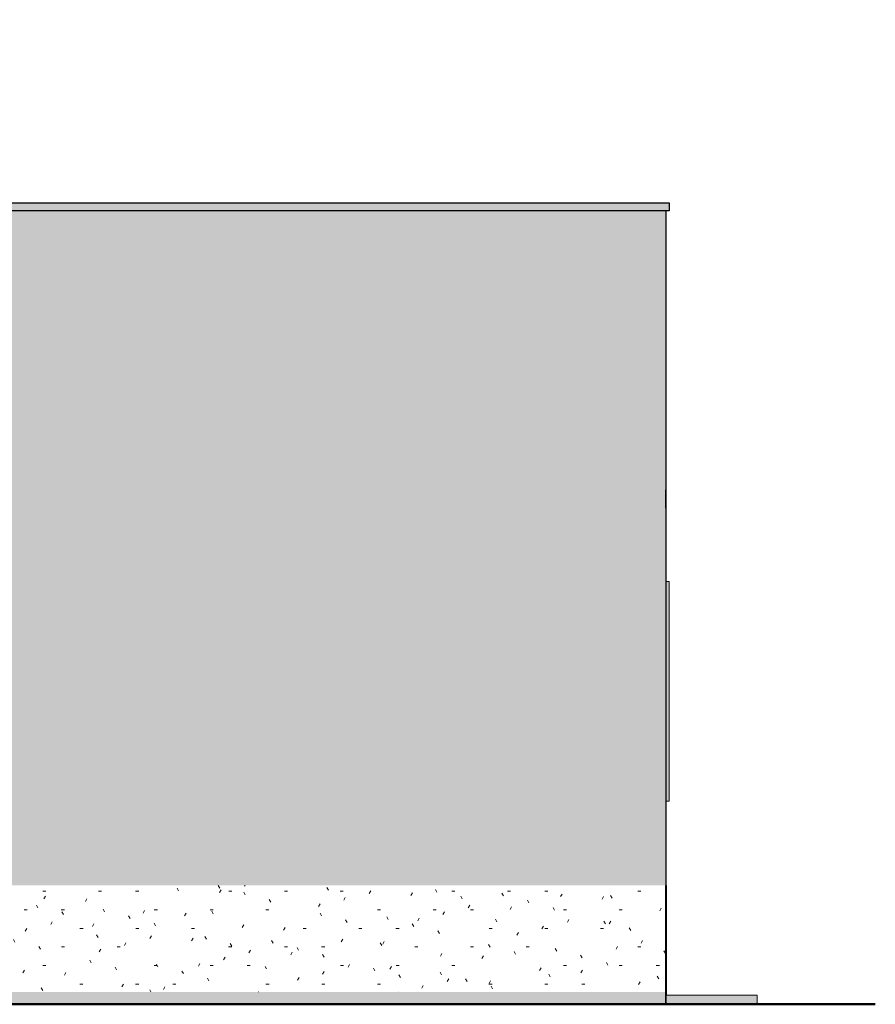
# Model space of a CAD drawing. Header units: metres. Extents: x 10.2 to 107.4, y -18.3 to 5.6.
# Tile 98 of 256: x 25.8 to 30.4, y -0.1 to 5.3. Entities that reach past the tile are written whole.
import ezdxf

# ---------------------------------------------------------------- set-up
doc = ezdxf.new("R2010")
doc.units = ezdxf.units.M
doc.layers.add('A-DETL', color=7, linetype='Continuous', lineweight=5, true_color=0x00a600)
for name, color, linetype, lineweight in [('A-DETL-GENF', 7, 'Continuous', 5), ('A-FLOR', 7, 'Continuous', 5), ('A-ROOF', 7, 'Continuous', 5), ('A-ROOF-PATT', 7, 'Continuous', 5), ('A-WALL', 7, 'Continuous', 5), ('I-WALL', 7, 'Continuous', 5)]:
    doc.layers.add(name, color=color, linetype=linetype, lineweight=lineweight)

# ---------------------------------------------------------------- blocks, each defined once
blk = doc.blocks.new('RUFO_1_ - RUFO_1_-1923193-FACHADA 04')
at = {"layer": 'A-ROOF-PATT', "true_color": 0xc0c0c0}
for points in [[(-5.1437, 5.225), (-3.3987, 5.225), (-3.3987, 5.27), (-5.1437, 5.27), (-5.1437, 5.25)], [(-3.3813, 5.225), (-3.3787, 5.25), (-3.2237, 5.25), (-3.2211, 5.225), (-3.2037, 5.225), (-3.2037, 5.27), (-3.3987, 5.27), (-3.3987, 5.225)], [(-3.2237, 5.225), (-3.2211, 5.225), (-3.2237, 5.25)], [(0.5064, 4.225), (0.5264, 4.225), (0.5264, 4.27), (-3.3737, 4.27), (-3.3737, 4.225), (0.4432, 4.225)], [(-4.3914, 3.625), (-3.3737, 3.625), (-3.3737, 3.67), (-8.3336, 3.67), (-8.3336, 3.625), (-4.564, 3.625)]]:
    blk.add_hatch(color=9, dxfattribs=at).paths.add_polyline_path(points)
at = {"layer": 'A-ROOF'}
for p, q in [((-5.1437, 5.225), (-5.1437, 5.27)), ((-5.1437, 5.27), (-3.3987, 5.27)), ((-5.1437, 5.225), (-3.3987, 5.225)), ((-3.3987, 5.27), (-3.3329, 5.27)), ((-3.3987, 5.225), (-3.3987, 5.27)), ((-3.3813, 5.225), (-3.3987, 5.225)), ((-3.3787, 5.25), (-3.3813, 5.225)), ((-3.2237, 5.25), (-3.3787, 5.25)), ((-3.2798, 5.27), (-3.2037, 5.27)), ((-3.2211, 5.225), (-3.2237, 5.25)), ((-3.2211, 5.225), (-3.2237, 5.225)), ((-3.2037, 5.225), (-3.2211, 5.225)), ((-3.2037, 5.27), (-3.2037, 5.225)), ((-3.3737, 4.225), (-3.3737, 4.27)), ((0.5264, 4.27), (-3.3737, 4.27)), ((0.5264, 4.225), (0.5264, 4.27)), ((0.5264, 4.225), (-3.3737, 4.225)), ((-8.3336, 3.625), (-8.3336, 3.67)), ((-7.7037, 3.67), (-8.3336, 3.67)), ((-4.9737, 3.67), (-7.6506, 3.67)), ((-3.3737, 3.67), (-4.9206, 3.67)), ((-3.3737, 3.67), (-3.3737, 3.625)), ((-3.3737, 3.625), (-8.3336, 3.625))]:
    blk.add_line(p, q, dxfattribs=at)
blk = doc.blocks.new('Paredes 1 - Paredes 1-2288142-FACHADA 04')
at = {"layer": 'A-WALL', "true_color": 0xc0c0c0}
blk.add_hatch(color=9, dxfattribs=at).paths.add_polyline_path([(0.5264, 1), (0.5264, 2.2), (0.5064, 2.2), (0.5064, 1)])
at = {"layer": 'A-WALL'}
for p, q in [((0.5064, 2.2), (0.5264, 2.2)), ((0.5264, 2.2), (0.5264, 1)), ((0.5064, 1), (0.5264, 1))]:
    blk.add_line(p, q, dxfattribs=at)

msp = doc.modelspace()

# ---------------------------------------------------------------- hatches: boundary and pattern name
at = {"layer": 'A-DETL-GENF', "true_color": 0xdbcc9e}
h = msp.add_hatch(color=9, dxfattribs=at)
h.paths.add_polyline_path([(20.4543, -0.11), (29.2943, -0.11), (29.2943, -0.0426), (20.4543, -0.0426), (20.4543, -0.1016)])
h.paths.add_polyline_path([(22.1518, 2.6018), (29.2943, 2.6018), (29.2943, 2.7018), (20.4543, 2.7018), (20.4543, 2.6018), (21.4612, 2.6018)])
at = {"layer": 'A-DETL-GENF', "true_color": 0x4d4d4d}
h = msp.add_hatch(dxfattribs=at)
h.set_pattern_fill('FP_22', color=251, style=0, pattern_type=2)
h.set_pattern_definition([(0, (22.63885, 0), (0.4064, 0.1016), [0.01676, -0.28804, 0.01676, -0.28804, -1.626]), (0, (22.63885, 0), (0.4064, 0.1016), [-0.6096, 0.01676, -0.59284, 0.01676, -0.28804, -0.7112]), (0, (22.63885, 0), (0.4064, 0.1016), [-1.524, 0.01676, -0.18644, 0.01676, -0.49124]), (120, (22.79085, 0.0508), (-0.2911882, 0.3011527), [0.01676, -0.28804, 0.01676, -0.28804, -1.626]), (120, (22.79085, 0.0508), (-0.2911882, 0.3011527), [-0.6096, 0.01676, -0.59284, 0.01676, -0.28804, -0.7112]), (120, (22.79085, 0.0508), (-0.2911882, 0.3011527), [-1.524, 0.01676, -0.18644, 0.01676, -0.49124]), (240, (22.84185, 0.254), (-0.1152118, -0.4027527), [0.01676, -0.28804, 0.01676, -0.28804, -1.626]), (240, (22.84185, 0.254), (-0.1152118, -0.4027527), [-0.6096, 0.01676, -0.59284, 0.01676, -0.28804, -0.7112]), (240, (22.84185, 0.254), (-0.1152118, -0.4027527), [-1.524, 0.01676, -0.18644, 0.01676, -0.49124])])
h.paths.add_polyline_path([(20.4643, -0.0426), (29.2943, -0.0426), (29.2943, 0.54), (20.4543, 0.54), (20.4543, -0.0426)])
at = {"layer": 'A-FLOR', "true_color": 0x616161}
msp.add_hatch(color=251, dxfattribs=at).paths.add_polyline_path([(29.2943, -0.11), (29.7943, -0.11), (29.7943, -0.06), (29.2943, -0.06), (29.2943, -0.07)])
at = {"layer": 'I-WALL', "true_color": 0xdbcc9e}
for points in [[(28.3678, 2.7018), (29.1393, 2.7018), (29.1393, 4.225), (25.4142, 4.225), (25.4142, 2.7018), (28.0224, 2.7018)], [(29.2943, 2.7018), (29.2943, 4.225), (29.1393, 4.225), (29.1393, 2.7018)], [(25.6542, 0.54), (29.2943, 0.54), (29.2943, 2.6018), (25.6542, 2.6018), (25.6542, 0.5456)]]:
    msp.add_hatch(color=9, dxfattribs=at).paths.add_polyline_path(points)
at = {"layer": 'I-WALL', "true_color": 0xc0c0c0}
msp.add_hatch(color=9, dxfattribs=at).paths.add_polyline_path([(29.2993, -0.06), (29.2993, 0.54), (29.2943, 0.54), (29.2943, -0.06)])

# ---------------------------------------------------------------- linework, layer by layer
at = {"layer": 'A-DETL', "color": 7, "lineweight": 30}
for p, q in [((25.4092, 4.27), (29.3143, 4.27)), ((29.3143, 4.27), (29.3143, 4.225)), ((29.3143, 4.225), (25.4092, 4.225)), ((29.2943, 4.225), (29.2943, -0.11)), ((29.2943, 2.6018), (29.2943, 2.7018)), ((29.2943, -0.06), (29.2943, 0.54)), ((29.2943, -0.11), (29.2943, -0.0426)), ((20.4543, -0.11), (29.2943, -0.11))]:
    msp.add_line(p, q, dxfattribs=at)
at = {"layer": 'A-DETL', "color": 7, "lineweight": 50}
msp.add_line((30.4397, -0.11), (19.3892, -0.11), dxfattribs=at)
at = {"layer": 'A-FLOR'}
for p, q in [((29.2943, -0.06), (29.7943, -0.06)), ((29.7943, -0.11), (29.7943, -0.06)), ((29.7943, -0.11), (29.2943, -0.11))]:
    msp.add_line(p, q, dxfattribs=at)
at = {"layer": 'I-WALL'}
for p, q in [((29.2943, 4.225), (29.2943, 2.7018)), ((29.2943, -0.0426), (29.2943, 2.6018)), ((29.2993, 0.54), (29.2943, 0.54)), ((29.2993, -0.06), (29.2993, 0.54))]:
    msp.add_line(p, q, dxfattribs=at)

# ---------------------------------------------------------------- block references
at = {"layer": 'A-ROOF'}
msp.add_blockref('RUFO_1_ - RUFO_1_-1923193-FACHADA 04', (28.7878, 0), dxfattribs=at)
at = {"layer": 'A-WALL'}
msp.add_blockref('Paredes 1 - Paredes 1-2288142-FACHADA 04', (28.7878, 0), dxfattribs=at)

doc.saveas('drawing.dxf')
